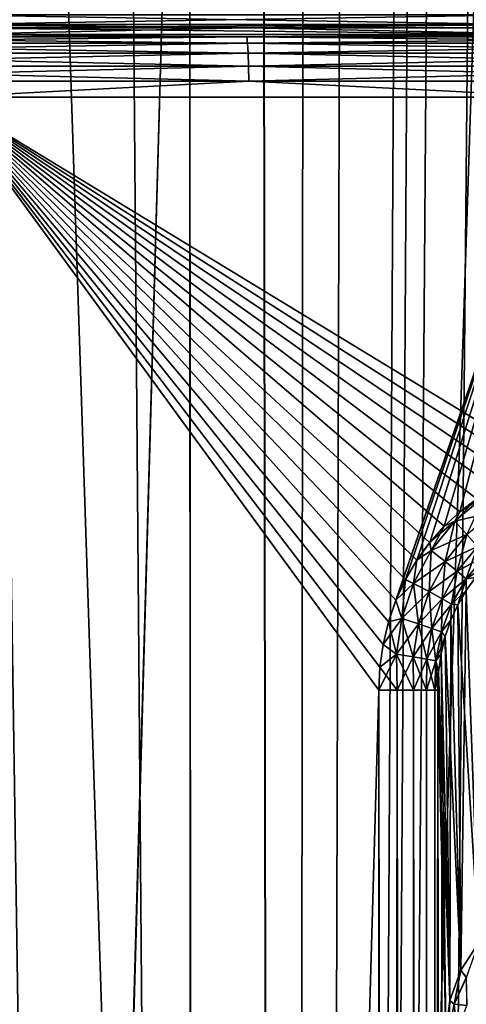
# Model space of a CAD drawing. Header units: metres. Extents: x -24 to 24, y -69 to 184.
# Tile 237 of 256: x 0.24 to 1.66, y -11.38 to -8.25. Entities that reach past the tile are written whole.
import ezdxf

# ---------------------------------------------------------------- set-up
doc = ezdxf.new("R2010")
doc.units = ezdxf.units.M
for name, color, linetype in [('102', 7, 'CONTINUOUS'), ('109', 7, 'CONTINUOUS'), ('113', 7, 'CONTINUOUS'), ('143', 7, 'CONTINUOUS'), ('154', 7, 'CONTINUOUS'), ('156', 7, 'CONTINUOUS'), ('159', 7, 'CONTINUOUS'), ('161', 7, 'CONTINUOUS'), ('196', 7, 'CONTINUOUS'), ('197', 7, 'CONTINUOUS'), ('200', 7, 'CONTINUOUS'), ('201', 7, 'CONTINUOUS'), ('367', 7, 'CONTINUOUS'), ('369', 7, 'CONTINUOUS'), ('3981', 7, 'CONTINUOUS'), ('3984', 7, 'CONTINUOUS'), ('40', 7, 'CONTINUOUS'), ('41', 7, 'CONTINUOUS'), ('56', 7, 'CONTINUOUS'), ('560', 2, 'CONTINUOUS'), ('569', 2, 'CONTINUOUS'), ('63', 7, 'CONTINUOUS'), ('78', 7, 'CONTINUOUS'), ('79', 7, 'CONTINUOUS')]:
    doc.layers.add(name, color=color, linetype=linetype)

msp = doc.modelspace()

# ---------------------------------------------------------------- linework, layer by layer
at = {"layer": '102'}
for points in [[(1.435641, -10.38219, 21.443166), (1.377304, -10.38219, 21.455839), (1.43564, -57.268015, 21.443167)], [(1.377304, -10.38219, 21.455839), (1.377304, -57.268015, 21.455839), (1.43564, -57.268015, 21.443167)], [(1.487684, -57.268015, 21.413805), (1.435641, -10.38219, 21.443166), (1.43564, -57.268015, 21.443167)], [(1.487686, -10.38219, 21.413804), (1.435641, -10.38219, 21.443166), (1.487684, -57.268015, 21.413805)], [(1.528731, -57.268015, 21.370379), (1.487686, -10.38219, 21.413804), (1.487684, -57.268015, 21.413805)], [(1.528732, -10.38219, 21.370378), (1.487686, -10.38219, 21.413804), (1.528731, -57.268015, 21.370379)], [(1.555116, -57.268015, 21.316767), (1.528732, -10.38219, 21.370378), (1.528731, -57.268015, 21.370379)], [(1.555117, -10.38219, 21.316765), (1.528732, -10.38219, 21.370378), (1.555116, -57.268015, 21.316767)], [(1.564484, -57.268136, 21.257995), (1.555117, -10.38219, 21.316765), (1.555116, -57.268015, 21.316767)], [(1.564484, -33.825104, 21.257995), (1.564484, -10.382071, 21.257995), (1.555117, -10.38219, 21.316765)], [(1.564484, -57.268136, 21.257995), (1.564484, -33.825104, 21.257995), (1.555117, -10.38219, 21.316765)]]:
    msp.add_3dface(points, dxfattribs=at)
at = {"layer": '109'}
for points in [[(1.711815, -9.766637, 21.431644), (1.61884, -9.844675, 21.438599), (1.742296, -9.816295, 21.418378)], [(1.711815, -9.766637, 21.431644), (1.634642, -9.815048, 21.437769), (1.61884, -9.844675, 21.438599)], [(1.688473, -9.774324, 21.433596), (1.634642, -9.815048, 21.437769), (1.711815, -9.766637, 21.431644)], [(1.634642, -9.815048, 21.437769), (1.584724, -9.861253, 21.441517), (1.61884, -9.844675, 21.438599)], [(1.742296, -9.816295, 21.418378), (1.61884, -9.844675, 21.438599), (1.6575, -9.887572, 21.423241)], [(1.61884, -9.844675, 21.438599), (1.539019, -9.912788, 21.444846), (1.543484, -9.938283, 21.443597)], [(1.584724, -9.861253, 21.441517), (1.539019, -9.912788, 21.444846), (1.61884, -9.844675, 21.438599)], [(1.61884, -9.844675, 21.438599), (1.543484, -9.938283, 21.443597), (1.6575, -9.887572, 21.423241)], [(1.6575, -9.887572, 21.423241), (1.543484, -9.938283, 21.443597), (1.58854, -9.973251, 21.425762)], [(1.6575, -9.887572, 21.423241), (1.58854, -9.973251, 21.425762), (1.690654, -9.925861, 21.391535)], [(1.539019, -9.912788, 21.444846), (1.497948, -9.969555, 21.447754), (1.543484, -9.938283, 21.443597)], [(1.690654, -9.925861, 21.391535), (1.58854, -9.973251, 21.425762), (1.626941, -10.004058, 21.39189)], [(1.690654, -9.925861, 21.391535), (1.626941, -10.004058, 21.39189), (1.715344, -9.956124, 21.346314)], [(1.543484, -9.938283, 21.443597), (1.487462, -10.04289, 21.446496), (1.58854, -9.973251, 21.425762)], [(1.543484, -9.938283, 21.443597), (1.497948, -9.969555, 21.447754), (1.487462, -10.04289, 21.446496)], [(1.715344, -9.956124, 21.346314), (1.626941, -10.004058, 21.39189), (1.655257, -10.027953, 21.345005)], [(1.717478, -9.987369, 21.291623), (1.715344, -9.956124, 21.346314), (1.655257, -10.027953, 21.345005)], [(1.497948, -9.969555, 21.447754), (1.462039, -10.031134, 21.450232), (1.487462, -10.04289, 21.446496)], [(1.58854, -9.973251, 21.425762), (1.487462, -10.04289, 21.446496), (1.537, -10.069225, 21.425923)], [(1.58854, -9.973251, 21.425762), (1.537, -10.069225, 21.425923), (1.626941, -10.004058, 21.39189)], [(1.68475, -10.024578, 21.290384), (1.717478, -9.987369, 21.291623), (1.655257, -10.027953, 21.345005)], [(1.626941, -10.004058, 21.39189), (1.537, -10.069225, 21.425923), (1.578685, -10.092053, 21.389703)], [(1.626941, -10.004058, 21.39189), (1.578685, -10.092053, 21.389703), (1.655257, -10.027953, 21.345005)], [(1.462039, -10.031134, 21.450232), (1.431907, -10.096806, 21.452264), (1.487462, -10.04289, 21.446496)], [(1.487462, -10.04289, 21.446496), (1.431907, -10.096806, 21.452264), (1.451103, -10.154178, 21.447361)], [(1.487462, -10.04289, 21.446496), (1.451103, -10.154178, 21.447361), (1.537, -10.069225, 21.425923)], [(1.655257, -10.027953, 21.345005), (1.578685, -10.092053, 21.389703), (1.608799, -10.109335, 21.34107)], [(1.655039, -10.065935, 21.288253), (1.655257, -10.027953, 21.345005), (1.608799, -10.109335, 21.34107)], [(1.655039, -10.065935, 21.288253), (1.68475, -10.024578, 21.290384), (1.655257, -10.027953, 21.345005)], [(1.537, -10.069225, 21.425923), (1.451103, -10.154178, 21.447361), (1.503228, -10.171589, 21.423891)], [(1.537, -10.069225, 21.425923), (1.503228, -10.171589, 21.423891), (1.578685, -10.092053, 21.389703)], [(1.62876, -10.111284, 21.285213), (1.655039, -10.065935, 21.288253), (1.608799, -10.109335, 21.34107)], [(1.431907, -10.096806, 21.452264), (1.408092, -10.1657, 21.453841), (1.451103, -10.154178, 21.447361)], [(1.578685, -10.092053, 21.389703), (1.503228, -10.171589, 21.423891), (1.546327, -10.186397, 21.385236)], [(1.578685, -10.092053, 21.389703), (1.546327, -10.186397, 21.385236), (1.608799, -10.109335, 21.34107)], [(1.608799, -10.109335, 21.34107), (1.546327, -10.186397, 21.385236), (1.576554, -10.197281, 21.334847)], [(1.606411, -10.160246, 21.281313), (1.608799, -10.109335, 21.34107), (1.576554, -10.197281, 21.334847)], [(1.606411, -10.160246, 21.281313), (1.62876, -10.111284, 21.285213), (1.608799, -10.109335, 21.34107)], [(1.451103, -10.154178, 21.447361), (1.390964, -10.236879, 21.454958), (1.434115, -10.268333, 21.446226)], [(1.408092, -10.1657, 21.453841), (1.390964, -10.236879, 21.454958), (1.451103, -10.154178, 21.447361)], [(1.451103, -10.154178, 21.447361), (1.434115, -10.268333, 21.446226), (1.503228, -10.171589, 21.423891)], [(1.503228, -10.171589, 21.423891), (1.434115, -10.268333, 21.446226), (1.487027, -10.276877, 21.419799)], [(1.503228, -10.171589, 21.423891), (1.487027, -10.276877, 21.419799), (1.546327, -10.186397, 21.385236)], [(1.58845, -10.212348, 21.276599), (1.606411, -10.160246, 21.281313), (1.576554, -10.197281, 21.334847)], [(1.546327, -10.186397, 21.385236), (1.487027, -10.276877, 21.419799), (1.529839, -10.283989, 21.378718)], [(1.546327, -10.186397, 21.385236), (1.529839, -10.283989, 21.378718), (1.576554, -10.197281, 21.334847)], [(1.576554, -10.197281, 21.334847), (1.529839, -10.283989, 21.378718), (1.558729, -10.289035, 21.326649)], [(1.58845, -10.212348, 21.276599), (1.576554, -10.197281, 21.334847), (1.558729, -10.289035, 21.326649)], [(1.390964, -10.236879, 21.454958), (1.380692, -10.309361, 21.455621), (1.434115, -10.268333, 21.446226)], [(1.575265, -10.267079, 21.27111), (1.58845, -10.212348, 21.276599), (1.558729, -10.289035, 21.326649)], [(1.380692, -10.309361, 21.455621), (1.377304, -10.38219, 21.455839), (1.434115, -10.268333, 21.446226)], [(1.377304, -10.38219, 21.455839), (1.435641, -10.38219, 21.443166), (1.434115, -10.268333, 21.446226)], [(1.434115, -10.268333, 21.446226), (1.435641, -10.38219, 21.443166), (1.487027, -10.276877, 21.419799)], [(1.567188, -10.323863, 21.264899), (1.575265, -10.267079, 21.27111), (1.558729, -10.289035, 21.326649)], [(1.435641, -10.38219, 21.443166), (1.487686, -10.38219, 21.413804), (1.487027, -10.276877, 21.419799)], [(1.487027, -10.276877, 21.419799), (1.487686, -10.38219, 21.413804), (1.529839, -10.283989, 21.378718)], [(1.487686, -10.38219, 21.413804), (1.528732, -10.38219, 21.370378), (1.529839, -10.283989, 21.378718)], [(1.529839, -10.283989, 21.378718), (1.528732, -10.38219, 21.370378), (1.558729, -10.289035, 21.326649)], [(1.528732, -10.38219, 21.370378), (1.555117, -10.38219, 21.316765), (1.558729, -10.289035, 21.326649)], [(1.555117, -10.38219, 21.316765), (1.567188, -10.323863, 21.264899), (1.558729, -10.289035, 21.326649)], [(1.564484, -10.382071, 21.257995), (1.567188, -10.323863, 21.264899), (1.555117, -10.38219, 21.316765)]]:
    msp.add_3dface(points, dxfattribs=at)
at = {"layer": '113'}
for points in [[(1.695233, -11.185532, 18.141543), (1.638361, -11.273134, 18.172692), (1.655542, -11.296064, 18.076474)], [(1.638361, -11.273134, 18.172692), (1.602985, -11.370188, 18.207444), (1.617288, -11.381859, 18.115551)], [(1.655542, -11.296064, 18.076474), (1.638361, -11.273134, 18.172692), (1.617288, -11.381859, 18.115551)], [(1.655542, -11.296064, 18.076474), (1.617288, -11.381859, 18.115551), (1.657135, -11.385891, 18.014984)], [(1.602985, -11.370188, 18.207444), (1.590786, -11.472083, 18.244146), (1.5987, -11.472827, 18.159799)], [(1.602985, -11.370188, 18.207444), (1.5987, -11.472827, 18.159799), (1.617288, -11.381859, 18.115551)], [(1.5987, -11.472827, 18.159799), (1.624985, -11.47365, 18.066726), (1.617288, -11.381859, 18.115551)], [(1.617288, -11.381859, 18.115551), (1.624985, -11.47365, 18.066726), (1.657135, -11.385891, 18.014984)]]:
    msp.add_3dface(points, dxfattribs=at)
at = {"layer": '143'}
for points in [[(1.638361, -11.273134, -18.172692), (1.695233, -11.185532, -18.141543), (1.655526, -11.296091, -18.076485)], [(1.602985, -11.370188, -18.207444), (1.638361, -11.273134, -18.172692), (1.617284, -11.381874, -18.115558)], [(1.617284, -11.381874, -18.115558), (1.638361, -11.273134, -18.172692), (1.655526, -11.296091, -18.076485)], [(1.617284, -11.381874, -18.115558), (1.655526, -11.296091, -18.076485), (1.657135, -11.385891, -18.014984)], [(1.590786, -11.472084, -18.244146), (1.602985, -11.370188, -18.207444), (1.5987, -11.472827, -18.159799)], [(1.5987, -11.472827, -18.159799), (1.602985, -11.370188, -18.207444), (1.617284, -11.381874, -18.115558)]]:
    msp.add_3dface(points, dxfattribs=at)
at = {"layer": '154'}
for points in [[(0.77528, -5.140339, 15.292881), (-0.800257, -61, 15.779721), (-0.77528, -5.140339, 15.292881)], [(0.800257, -61, 15.779721), (-0.800257, -61, 15.779721), (0.77528, -5.140339, 15.292881)], [(2.319001, -5.140339, 15.135901), (0.800257, -61, 15.779721), (0.77528, -5.140339, 15.292881)], [(2.392559, -61, 15.6178), (0.800257, -61, 15.779721), (2.319001, -5.140339, 15.135901)]]:
    msp.add_3dface(points, dxfattribs=at)
at = {"layer": '156'}
for points in [[(-0.77528, -5.140339, -15.292881), (-0.796154, -60.975677, -15.779716), (0.77528, -5.140339, -15.292881)], [(-0.796154, -60.975677, -15.779716), (0.804781, -61, -15.779491), (0.77528, -5.140339, -15.292881)], [(0.77528, -5.140339, -15.292881), (0.804781, -61, -15.779491), (2.319001, -5.140339, -15.135901)], [(2.319001, -5.140339, -15.135901), (0.804781, -61, -15.779491), (2.396738, -61, -15.617159)]]:
    msp.add_3dface(points, dxfattribs=at)
at = {"layer": '159'}
for points in [[(0.000002, -8.29657, 21.30349), (1.965635, -8.29657, 21.212614), (0.000012, -8.276314, 20.143019)], [(0.000012, -8.276314, 20.143019), (1.965635, -8.29657, 21.212614), (0.958454, -8.276314, 20.120203)], [(0.958454, -8.276314, 20.120203), (1.965635, -8.29657, 21.212614), (1.914728, -8.276314, 20.051809)]]:
    msp.add_3dface(points, dxfattribs=at)
at = {"layer": '161'}
for points in [[(0.958429, -8.276314, -20.120205), (-0.000002, -8.29657, -21.30349), (-0.000012, -8.276314, -20.143019)], [(1.965637, -8.29657, -21.212614), (-0.000002, -8.29657, -21.30349), (0.958429, -8.276314, -20.120205)], [(1.914703, -8.276314, -20.051811), (1.965637, -8.29657, -21.212614), (0.958429, -8.276314, -20.120205)]]:
    msp.add_3dface(points, dxfattribs=at)
at = {"layer": '196'}
for points in [[(0, -8.234729, 19.972285), (1.850497, -8.265076, 19.970045), (1.84281, -8.234729, 19.887087)], [(0, -8.265076, 20.055599), (1.850497, -8.265076, 19.970045), (0, -8.234729, 19.972285)], [(0, -8.265076, 20.055599), (0.958454, -8.276314, 20.120203), (1.850497, -8.265076, 19.970045)], [(0.000012, -8.276314, 20.143019), (0.958454, -8.276314, 20.120203), (0, -8.265076, 20.055599)], [(0.958454, -8.276314, 20.120203), (1.914728, -8.276314, 20.051809), (1.850497, -8.265076, 19.970045)]]:
    msp.add_3dface(points, dxfattribs=at)
at = {"layer": '197'}
for points in [[(1.84281, -8.234729, -19.887087), (0, -8.265076, -20.055599), (0, -8.234729, -19.972285)], [(1.850497, -8.265076, -19.970045), (0, -8.265076, -20.055599), (1.84281, -8.234729, -19.887087)], [(1.850497, -8.265076, -19.970045), (-0.000012, -8.276314, -20.143019), (0, -8.265076, -20.055599)], [(0.958429, -8.276314, -20.120205), (-0.000012, -8.276314, -20.143019), (1.850497, -8.265076, -19.970045)], [(1.914703, -8.276314, -20.051811), (0.958429, -8.276314, -20.120205), (1.850497, -8.265076, -19.970045)]]:
    msp.add_3dface(points, dxfattribs=at)
at = {"layer": '200'}
for points in [[(0.000002, -8.29657, 21.30349), (-0.95806, -8.304071, 21.332866), (0.95806, -8.304071, 21.332866)], [(1.965635, -8.29657, 21.212614), (0.000002, -8.29657, 21.30349), (0.95806, -8.304071, 21.332866)], [(1.965635, -8.29657, 21.212614), (0.95806, -8.304071, 21.332866), (2.866467, -8.304071, 21.161107)], [(-0.962018, -8.356284, 21.420986), (0.962018, -8.356284, 21.420986), (-0.960191, -8.32443, 21.380325)], [(-0.960191, -8.32443, 21.380325), (0.960191, -8.32443, 21.380325), (-0.95806, -8.304071, 21.332866)], [(-0.960191, -8.32443, 21.380325), (0.962018, -8.356284, 21.420986), (0.960191, -8.32443, 21.380325)], [(-0.95806, -8.304071, 21.332866), (0.960191, -8.32443, 21.380325), (0.95806, -8.304071, 21.332866)], [(0.95806, -8.304071, 21.332866), (2.872844, -8.32443, 21.208183), (2.866467, -8.304071, 21.161107)], [(0.960191, -8.32443, 21.380325), (2.872844, -8.32443, 21.208183), (0.95806, -8.304071, 21.332866)], [(0.960191, -8.32443, 21.380325), (2.878307, -8.356284, 21.248517), (2.872844, -8.32443, 21.208183)], [(0.962018, -8.356284, 21.420986), (2.878307, -8.356284, 21.248517), (0.960191, -8.32443, 21.380325)], [(-0.963417, -8.397504, 21.452136), (0.963417, -8.397504, 21.452136), (-0.962018, -8.356284, 21.420986)], [(-0.962018, -8.356284, 21.420986), (0.963417, -8.397504, 21.452136), (0.962018, -8.356284, 21.420986)], [(0.962018, -8.356284, 21.420986), (2.882493, -8.397504, 21.279416), (2.878307, -8.356284, 21.248517)], [(0.963417, -8.397504, 21.452136), (2.882493, -8.397504, 21.279416), (0.962018, -8.356284, 21.420986)], [(-0.964295, -8.445338, 21.471693), (0.964295, -8.445338, 21.471693), (-0.963417, -8.397504, 21.452136)], [(-0.963417, -8.397504, 21.452136), (0.964295, -8.445338, 21.471693), (0.963417, -8.397504, 21.452136)], [(0.963417, -8.397504, 21.452136), (2.885121, -8.445338, 21.298815), (2.882493, -8.397504, 21.279416)], [(0.964295, -8.445338, 21.471693), (2.885121, -8.445338, 21.298815), (0.963417, -8.397504, 21.452136)], [(-0.964295, -8.445338, 21.471693), (-0.000004, -8.496539, 21.5), (0.964295, -8.445338, 21.471693)], [(-0.000004, -8.496539, 21.5), (1.983759, -8.496539, 21.408286), (0.964295, -8.445338, 21.471693)], [(0.964295, -8.445338, 21.471693), (1.983759, -8.496539, 21.408286), (2.885121, -8.445338, 21.298815)]]:
    msp.add_3dface(points, dxfattribs=at)
at = {"layer": '201'}
for points in [[(-0.000002, -8.29657, -21.30349), (0.95806, -8.304071, -21.332866), (-0.95806, -8.304071, -21.332866)], [(-0.000002, -8.29657, -21.30349), (1.965637, -8.29657, -21.212614), (0.95806, -8.304071, -21.332866)], [(1.965637, -8.29657, -21.212614), (2.866467, -8.304071, -21.161107), (0.95806, -8.304071, -21.332866)], [(0.960191, -8.32443, -21.380325), (-0.962018, -8.356284, -21.420986), (-0.960191, -8.32443, -21.380325)], [(0.962018, -8.356284, -21.420986), (-0.962018, -8.356284, -21.420986), (0.960191, -8.32443, -21.380325)], [(0.95806, -8.304071, -21.332866), (-0.960191, -8.32443, -21.380325), (-0.95806, -8.304071, -21.332866)], [(0.960191, -8.32443, -21.380325), (-0.960191, -8.32443, -21.380325), (0.95806, -8.304071, -21.332866)], [(2.866467, -8.304071, -21.161107), (0.960191, -8.32443, -21.380325), (0.95806, -8.304071, -21.332866)], [(2.872844, -8.32443, -21.208183), (0.960191, -8.32443, -21.380325), (2.866467, -8.304071, -21.161107)], [(2.872844, -8.32443, -21.208183), (0.962018, -8.356284, -21.420986), (0.960191, -8.32443, -21.380325)], [(2.878307, -8.356284, -21.248517), (0.962018, -8.356284, -21.420986), (2.872844, -8.32443, -21.208183)], [(0.962018, -8.356284, -21.420986), (-0.963417, -8.397504, -21.452136), (-0.962018, -8.356284, -21.420986)], [(0.963417, -8.397504, -21.452136), (-0.963417, -8.397504, -21.452136), (0.962018, -8.356284, -21.420986)], [(2.878307, -8.356284, -21.248517), (0.963417, -8.397504, -21.452136), (0.962018, -8.356284, -21.420986)], [(2.882493, -8.397504, -21.279416), (0.963417, -8.397504, -21.452136), (2.878307, -8.356284, -21.248517)], [(0.963417, -8.397504, -21.452136), (-0.964295, -8.445338, -21.471693), (-0.963417, -8.397504, -21.452136)], [(0.964295, -8.445338, -21.471693), (-0.964295, -8.445338, -21.471693), (0.963417, -8.397504, -21.452136)], [(2.882493, -8.397504, -21.279416), (0.964295, -8.445338, -21.471693), (0.963417, -8.397504, -21.452136)], [(2.885121, -8.445338, -21.298815), (0.964295, -8.445338, -21.471693), (2.882493, -8.397504, -21.279416)], [(0.964295, -8.445338, -21.471693), (0.000004, -8.496539, -21.5), (-0.964295, -8.445338, -21.471693)], [(1.983772, -8.496539, -21.408285), (0.000004, -8.496539, -21.5), (0.964295, -8.445338, -21.471693)], [(2.885121, -8.445338, -21.298815), (1.983772, -8.496539, -21.408285), (0.964295, -8.445338, -21.471693)]]:
    msp.add_3dface(points, dxfattribs=at)
at = {"layer": '367'}
for points in [[(3.07412, 50.736824, -24.054361), (1.087972, -68.3, -24.225582), (2.835478, 50.361229, -24.083658)], [(3.255157, -68.3, -24.030532), (1.087972, -68.3, -24.225582), (3.07412, 50.736824, -24.054361)], [(2.835478, 50.361229, -24.083658), (1.087972, -68.3, -24.225582), (2.752013, 50.25361, -24.093338)], [(2.752013, 50.25361, -24.093338), (1.087972, -68.3, -24.225582), (2.546711, 50.024806, -24.115903)], [(2.546711, 50.024806, -24.115903), (1.087972, -68.3, -24.225582), (2.211489, 49.73194, -24.148951)], [(2.211489, 49.73194, -24.148951), (1.087972, -68.3, -24.225582), (1.952703, 49.556091, -24.171253)], [(1.952703, 49.556091, -24.171253), (1.087972, -68.3, -24.225582), (1.83204, 49.486097, -24.180697)], [(1.83204, 49.486097, -24.180697), (1.087972, -68.3, -24.225582), (1.409248, 49.290805, -24.209017)], [(1.409248, 49.290805, -24.209017), (1.087972, -68.3, -24.225582), (1.181114, 49.213184, -24.221219)], [(1.181114, 49.213184, -24.221219), (1.087972, -68.3, -24.225582), (0.939204, 49.149114, -24.231805)], [(0.939204, 49.149114, -24.231805), (-1.087972, -68.3, -24.225582), (0.476055, 49.070433, -24.245327)], [(1.087972, -68.3, -24.225582), (-1.087972, -68.3, -24.225582), (0.939204, 49.149114, -24.231805)], [(0.476055, 49.070433, -24.245327), (-1.087972, -68.3, -24.225582), (0, 49.043764, -24.25)]]:
    msp.add_3dface(points, dxfattribs=at)
at = {"layer": '369'}
for points in [[(0.922576, 65.124184, 24.232444), (1.087972, -68.3, 24.225582), (1.83678, 65.154766, 24.180338)], [(1.087972, -68.3, 24.225582), (3.255157, -68.3, 24.030532), (1.83678, 65.154766, 24.180338)], [(-1.087972, -68.3, 24.225582), (1.087972, -68.3, 24.225582), (-0.922576, 65.124184, 24.232444)], [(-0.922576, 65.124184, 24.232444), (1.087972, -68.3, 24.225582), (0, 65.113926, 24.25)], [(0, 65.113926, 24.25), (1.087972, -68.3, 24.225582), (0.922576, 65.124184, 24.232444)]]:
    msp.add_3dface(points, dxfattribs=at)
at = {"layer": '3981'}
for points in [[(1.931542, -9.672419, 21.41306), (1.983759, -8.496539, 21.408286), (-0.000004, -8.496539, 21.5)], [(1.868128, -9.688306, 21.418686), (1.931542, -9.672419, 21.41306), (-0.000004, -8.496539, 21.5)], [(1.80596, -9.710697, 21.424017), (1.868128, -9.688306, 21.418686), (-0.000004, -8.496539, 21.5)], [(1.745812, -9.739442, 21.429002), (1.80596, -9.710697, 21.424017), (-0.000004, -8.496539, 21.5)], [(1.688473, -9.774324, 21.433596), (1.745812, -9.739442, 21.429002), (-0.000004, -8.496539, 21.5)], [(1.634642, -9.815048, 21.437769), (1.688473, -9.774324, 21.433596), (-0.000004, -8.496539, 21.5)], [(1.584724, -9.861253, 21.441517), (1.634642, -9.815048, 21.437769), (-0.000004, -8.496539, 21.5)], [(1.539019, -9.912788, 21.444846), (1.584724, -9.861253, 21.441517), (-0.000004, -8.496539, 21.5)], [(1.497948, -9.969555, 21.447754), (1.539019, -9.912788, 21.444846), (-0.000004, -8.496539, 21.5)], [(1.462039, -10.031134, 21.450232), (1.497948, -9.969555, 21.447754), (-0.000004, -8.496539, 21.5)], [(1.431907, -10.096806, 21.452264), (1.462039, -10.031134, 21.450232), (-0.000004, -8.496539, 21.5)], [(1.408092, -10.1657, 21.453841), (1.431907, -10.096806, 21.452264), (-0.000004, -8.496539, 21.5)], [(1.390964, -10.236879, 21.454958), (1.408092, -10.1657, 21.453841), (-0.000004, -8.496539, 21.5)], [(1.380692, -10.309361, 21.455621), (1.390964, -10.236879, 21.454958), (-0.000004, -8.496539, 21.5)], [(1.377304, -10.38219, 21.455839), (1.380692, -10.309361, 21.455621), (-0.000004, -8.496539, 21.5)], [(1.377304, -57.268015, 21.455839), (1.377304, -10.38219, 21.455839), (-0.000004, -8.496539, 21.5)], [(-0.000004, -58.601738, 21.5), (1.377304, -57.268015, 21.455839), (-0.000004, -8.496539, 21.5)]]:
    msp.add_3dface(points, dxfattribs=at)
at = {"layer": '3984'}
for points in [[(1.390964, -10.236881, -21.454958), (1.380692, -10.309363, -21.455621), (0.000004, -8.496539, -21.5)], [(1.408093, -10.1657, -21.453841), (0.000004, -8.496539, -21.5), (1.983772, -8.496539, -21.408285)], [(1.408093, -10.1657, -21.453841), (1.390964, -10.236881, -21.454958), (0.000004, -8.496539, -21.5)], [(1.380692, -10.309363, -21.455621), (1.377304, -10.38219, -21.455839), (0.000004, -8.496539, -21.5)], [(1.377304, -10.38219, -21.455839), (0.000004, -58.601738, -21.5), (0.000004, -8.496539, -21.5)], [(1.431909, -10.096802, -21.452264), (1.408093, -10.1657, -21.453841), (1.983772, -8.496539, -21.408285)], [(1.462044, -10.031125, -21.450231), (1.431909, -10.096802, -21.452264), (1.983772, -8.496539, -21.408285)], [(1.497957, -9.969541, -21.447753), (1.462044, -10.031125, -21.450231), (1.983772, -8.496539, -21.408285)], [(1.539034, -9.91277, -21.444845), (1.497957, -9.969541, -21.447753), (1.983772, -8.496539, -21.408285)], [(1.584745, -9.861231, -21.441515), (1.539034, -9.91277, -21.444845), (1.983772, -8.496539, -21.408285)], [(1.634666, -9.815025, -21.437767), (1.584745, -9.861231, -21.441515), (1.983772, -8.496539, -21.408285)], [(1.688499, -9.774306, -21.433594), (1.634666, -9.815025, -21.437767), (1.983772, -8.496539, -21.408285)], [(0.000004, -58.601738, -21.5), (1.377304, -10.38219, -21.455839), (1.377304, -57.268015, -21.455839)]]:
    msp.add_3dface(points, dxfattribs=at)
at = {"layer": '40'}
for points in [[(1.564484, -57.268015, -21.257995), (1.564484, -10.38219, -21.257995), (1.575939, -57.037926, -19.945367)], [(1.589049, -34.106056, -18.443145), (1.564484, -10.38219, -21.257995), (1.577717, -10.930812, -19.741651)], [(1.587307, -56.809776, -18.642725), (1.564484, -10.38219, -21.257995), (1.589049, -34.106056, -18.443145)], [(1.575939, -57.037926, -19.945367), (1.564484, -10.38219, -21.257995), (1.587307, -56.809776, -18.642725)], [(1.590786, -11.472084, -18.244146), (1.589049, -34.106056, -18.443145), (1.577717, -10.930812, -19.741651)]]:
    msp.add_3dface(points, dxfattribs=at)
at = {"layer": '41'}
for points in [[(1.564484, -10.382071, 21.257995), (1.564484, -33.825104, 21.257995), (1.57754, -10.923478, 19.761951)], [(1.57754, -10.923478, 19.761951), (1.564484, -33.825104, 21.257995), (1.590786, -11.472083, 18.244146)]]:
    msp.add_3dface(points, dxfattribs=at)
at = {"layer": '56'}
for points in [[(1.68475, -10.024578, 21.290384), (1.655039, -10.065935, 21.288253), (1.695233, -11.185532, 18.141543)], [(1.655039, -10.065935, 21.288253), (1.62876, -10.111284, 21.285213), (1.695233, -11.185532, 18.141543)], [(1.62876, -10.111284, 21.285213), (1.606411, -10.160246, 21.281313), (1.638361, -11.273134, 18.172692)], [(1.695233, -11.185532, 18.141543), (1.62876, -10.111284, 21.285213), (1.638361, -11.273134, 18.172692)], [(1.606411, -10.160246, 21.281313), (1.58845, -10.212348, 21.276599), (1.638361, -11.273134, 18.172692)], [(1.58845, -10.212348, 21.276599), (1.575265, -10.267079, 21.27111), (1.602985, -11.370188, 18.207444)], [(1.638361, -11.273134, 18.172692), (1.58845, -10.212348, 21.276599), (1.602985, -11.370188, 18.207444)], [(1.575265, -10.267079, 21.27111), (1.567188, -10.323863, 21.264899), (1.602985, -11.370188, 18.207444)], [(1.564484, -10.382071, 21.257995), (1.57754, -10.923478, 19.761951), (1.567188, -10.323863, 21.264899)], [(1.590786, -11.472083, 18.244146), (1.567188, -10.323863, 21.264899), (1.57754, -10.923478, 19.761951)], [(1.567188, -10.323863, 21.264899), (1.590786, -11.472083, 18.244146), (1.602985, -11.370188, 18.207444)]]:
    msp.add_3dface(points, dxfattribs=at)
at = {"layer": '560'}
for points in [[(2.071519, -59.3, -22.354224), (0, 3.7, -22.45), (0, -59.3, -22.450001)], [(2.071533, 3.7, -22.354222), (0, 3.7, -22.45), (2.071519, -59.3, -22.354224)]]:
    msp.add_3dface(points, dxfattribs=at)
at = {"layer": '569'}
for points in [[(0, -59.3, 22.450001), (0, 3.7, 22.45), (2.071533, 3.7, 22.354222)], [(2.071519, -59.3, 22.354224), (0, -59.3, 22.450001), (2.071533, 3.7, 22.354222)]]:
    msp.add_3dface(points, dxfattribs=at)
at = {"layer": '63'}
for points in [[(1.655043, -10.065927, -21.288254), (1.684754, -10.024573, -21.290384), (1.695233, -11.185532, -18.141543)], [(1.628765, -10.111274, -21.285214), (1.655043, -10.065927, -21.288254), (1.638361, -11.273134, -18.172692)], [(1.638361, -11.273134, -18.172692), (1.655043, -10.065927, -21.288254), (1.695233, -11.185532, -18.141543)], [(1.606415, -10.160236, -21.281313), (1.628765, -10.111274, -21.285214), (1.638361, -11.273134, -18.172692)], [(1.588451, -10.212343, -21.2766), (1.606415, -10.160236, -21.281313), (1.602985, -11.370188, -18.207444)], [(1.602985, -11.370188, -18.207444), (1.606415, -10.160236, -21.281313), (1.638361, -11.273134, -18.172692)], [(1.575264, -10.267085, -21.27111), (1.588451, -10.212343, -21.2766), (1.602985, -11.370188, -18.207444)], [(1.575264, -10.267085, -21.27111), (1.590786, -11.472084, -18.244146), (1.567185, -10.3239, -21.264895)], [(1.590786, -11.472084, -18.244146), (1.575264, -10.267085, -21.27111), (1.602985, -11.370188, -18.207444)], [(1.577717, -10.930812, -19.741651), (1.564484, -10.38219, -21.257995), (1.567185, -10.3239, -21.264895)], [(1.590786, -11.472084, -18.244146), (1.577717, -10.930812, -19.741651), (1.567185, -10.3239, -21.264895)]]:
    msp.add_3dface(points, dxfattribs=at)
at = {"layer": '78'}
for points in [[(1.435641, -57.268015, -21.443167), (1.377304, -57.268015, -21.455839), (1.435641, -10.38219, -21.443167)], [(1.377304, -57.268015, -21.455839), (1.377304, -10.38219, -21.455839), (1.435641, -10.38219, -21.443167)], [(1.487685, -10.38219, -21.413804), (1.487685, -57.268015, -21.413805), (1.435641, -10.38219, -21.443167)], [(1.487685, -57.268015, -21.413805), (1.435641, -57.268015, -21.443167), (1.435641, -10.38219, -21.443167)], [(1.528732, -10.38219, -21.370378), (1.528731, -57.268015, -21.370379), (1.487685, -10.38219, -21.413804)], [(1.528731, -57.268015, -21.370379), (1.487685, -57.268015, -21.413805), (1.487685, -10.38219, -21.413804)], [(1.555117, -57.268015, -21.316767), (1.528731, -57.268015, -21.370379), (1.528732, -10.38219, -21.370378)], [(1.555117, -10.38219, -21.316765), (1.555117, -57.268015, -21.316767), (1.528732, -10.38219, -21.370378)], [(1.564484, -10.38219, -21.257995), (1.564484, -57.268015, -21.257995), (1.555117, -57.268015, -21.316767)], [(1.564484, -10.38219, -21.257995), (1.555117, -57.268015, -21.316767), (1.555117, -10.38219, -21.316765)]]:
    msp.add_3dface(points, dxfattribs=at)
at = {"layer": '79'}
for points in [[(1.61884, -9.844675, -21.4386), (1.711816, -9.766638, -21.431644), (1.6575, -9.887572, -21.423241)], [(1.61884, -9.844675, -21.4386), (1.688499, -9.774306, -21.433594), (1.711816, -9.766638, -21.431644)], [(1.634666, -9.815025, -21.437767), (1.688499, -9.774306, -21.433594), (1.61884, -9.844675, -21.4386)], [(1.584745, -9.861231, -21.441515), (1.634666, -9.815025, -21.437767), (1.61884, -9.844675, -21.4386)], [(1.539034, -9.91277, -21.444845), (1.584745, -9.861231, -21.441515), (1.543485, -9.938284, -21.443597)], [(1.543485, -9.938284, -21.443597), (1.61884, -9.844675, -21.4386), (1.588541, -9.973251, -21.425761)], [(1.543485, -9.938284, -21.443597), (1.584745, -9.861231, -21.441515), (1.61884, -9.844675, -21.4386)], [(1.588541, -9.973251, -21.425761), (1.61884, -9.844675, -21.4386), (1.6575, -9.887572, -21.423241)], [(1.588541, -9.973251, -21.425761), (1.6575, -9.887572, -21.423241), (1.626941, -10.004058, -21.391889)], [(1.626941, -10.004058, -21.391889), (1.6575, -9.887572, -21.423241), (1.690654, -9.92586, -21.391535)], [(1.497957, -9.969541, -21.447753), (1.539034, -9.91277, -21.444845), (1.543485, -9.938284, -21.443597)], [(1.626941, -10.004058, -21.391889), (1.690654, -9.92586, -21.391535), (1.655257, -10.027953, -21.345004)], [(1.655257, -10.027953, -21.345004), (1.690654, -9.92586, -21.391535), (1.715343, -9.956123, -21.346314)], [(1.487463, -10.04289, -21.446496), (1.543485, -9.938284, -21.443597), (1.537, -10.069225, -21.425923)], [(1.487463, -10.04289, -21.446496), (1.497957, -9.969541, -21.447753), (1.543485, -9.938284, -21.443597)], [(1.537, -10.069225, -21.425923), (1.543485, -9.938284, -21.443597), (1.588541, -9.973251, -21.425761)], [(1.684754, -10.024573, -21.290384), (1.655257, -10.027953, -21.345004), (1.715343, -9.956123, -21.346314)], [(1.462044, -10.031125, -21.450231), (1.497957, -9.969541, -21.447753), (1.487463, -10.04289, -21.446496)], [(1.537, -10.069225, -21.425923), (1.588541, -9.973251, -21.425761), (1.578686, -10.092053, -21.389703)], [(1.578686, -10.092053, -21.389703), (1.588541, -9.973251, -21.425761), (1.626941, -10.004058, -21.391889)], [(1.578686, -10.092053, -21.389703), (1.626941, -10.004058, -21.391889), (1.608799, -10.109335, -21.34107)], [(1.608799, -10.109335, -21.34107), (1.626941, -10.004058, -21.391889), (1.655257, -10.027953, -21.345004)], [(1.431909, -10.096802, -21.452264), (1.462044, -10.031125, -21.450231), (1.451103, -10.154181, -21.44736)], [(1.451103, -10.154181, -21.44736), (1.462044, -10.031125, -21.450231), (1.487463, -10.04289, -21.446496)], [(1.451103, -10.154181, -21.44736), (1.487463, -10.04289, -21.446496), (1.503228, -10.171592, -21.42389)], [(1.503228, -10.171592, -21.42389), (1.487463, -10.04289, -21.446496), (1.537, -10.069225, -21.425923)], [(1.628765, -10.111274, -21.285214), (1.608799, -10.109335, -21.34107), (1.655257, -10.027953, -21.345004)], [(1.655043, -10.065927, -21.288254), (1.628765, -10.111274, -21.285214), (1.655257, -10.027953, -21.345004)], [(1.684754, -10.024573, -21.290384), (1.655043, -10.065927, -21.288254), (1.655257, -10.027953, -21.345004)], [(1.503228, -10.171592, -21.42389), (1.537, -10.069225, -21.425923), (1.546327, -10.1864, -21.385235)], [(1.546327, -10.1864, -21.385235), (1.537, -10.069225, -21.425923), (1.578686, -10.092053, -21.389703)], [(1.408093, -10.1657, -21.453841), (1.431909, -10.096802, -21.452264), (1.451103, -10.154181, -21.44736)], [(1.546327, -10.1864, -21.385235), (1.578686, -10.092053, -21.389703), (1.576553, -10.197283, -21.334847)], [(1.576553, -10.197283, -21.334847), (1.578686, -10.092053, -21.389703), (1.608799, -10.109335, -21.34107)], [(1.606415, -10.160236, -21.281313), (1.576553, -10.197283, -21.334847), (1.608799, -10.109335, -21.34107)], [(1.628765, -10.111274, -21.285214), (1.606415, -10.160236, -21.281313), (1.608799, -10.109335, -21.34107)], [(1.390964, -10.236881, -21.454958), (1.408093, -10.1657, -21.453841), (1.434116, -10.268337, -21.446225)], [(1.434116, -10.268337, -21.446225), (1.408093, -10.1657, -21.453841), (1.451103, -10.154181, -21.44736)], [(1.434116, -10.268337, -21.446225), (1.451103, -10.154181, -21.44736), (1.487028, -10.27688, -21.419798)], [(1.487028, -10.27688, -21.419798), (1.451103, -10.154181, -21.44736), (1.503228, -10.171592, -21.42389)], [(1.487028, -10.27688, -21.419798), (1.503228, -10.171592, -21.42389), (1.52984, -10.283992, -21.378717)], [(1.52984, -10.283992, -21.378717), (1.503228, -10.171592, -21.42389), (1.546327, -10.1864, -21.385235)], [(1.606415, -10.160236, -21.281313), (1.588451, -10.212343, -21.2766), (1.576553, -10.197283, -21.334847)], [(1.52984, -10.283992, -21.378717), (1.546327, -10.1864, -21.385235), (1.558729, -10.289038, -21.326648)], [(1.558729, -10.289038, -21.326648), (1.546327, -10.1864, -21.385235), (1.576553, -10.197283, -21.334847)], [(1.575264, -10.267085, -21.27111), (1.558729, -10.289038, -21.326648), (1.576553, -10.197283, -21.334847)], [(1.588451, -10.212343, -21.2766), (1.575264, -10.267085, -21.27111), (1.576553, -10.197283, -21.334847)], [(1.380692, -10.309363, -21.455621), (1.390964, -10.236881, -21.454958), (1.434116, -10.268337, -21.446225)], [(1.435641, -10.38219, -21.443167), (1.380692, -10.309363, -21.455621), (1.434116, -10.268337, -21.446225)], [(1.487685, -10.38219, -21.413804), (1.434116, -10.268337, -21.446225), (1.487028, -10.27688, -21.419798)], [(1.487685, -10.38219, -21.413804), (1.435641, -10.38219, -21.443167), (1.434116, -10.268337, -21.446225)], [(1.575264, -10.267085, -21.27111), (1.567185, -10.3239, -21.264895), (1.558729, -10.289038, -21.326648)], [(1.528732, -10.38219, -21.370378), (1.487028, -10.27688, -21.419798), (1.52984, -10.283992, -21.378717)], [(1.528732, -10.38219, -21.370378), (1.487685, -10.38219, -21.413804), (1.487028, -10.27688, -21.419798)], [(1.555117, -10.38219, -21.316765), (1.528732, -10.38219, -21.370378), (1.52984, -10.283992, -21.378717)], [(1.555117, -10.38219, -21.316765), (1.52984, -10.283992, -21.378717), (1.558729, -10.289038, -21.326648)], [(1.564484, -10.38219, -21.257995), (1.555117, -10.38219, -21.316765), (1.558729, -10.289038, -21.326648)], [(1.567185, -10.3239, -21.264895), (1.564484, -10.38219, -21.257995), (1.558729, -10.289038, -21.326648)], [(1.435641, -10.38219, -21.443167), (1.377304, -10.38219, -21.455839), (1.380692, -10.309363, -21.455621)]]:
    msp.add_3dface(points, dxfattribs=at)

doc.saveas('drawing.dxf')
